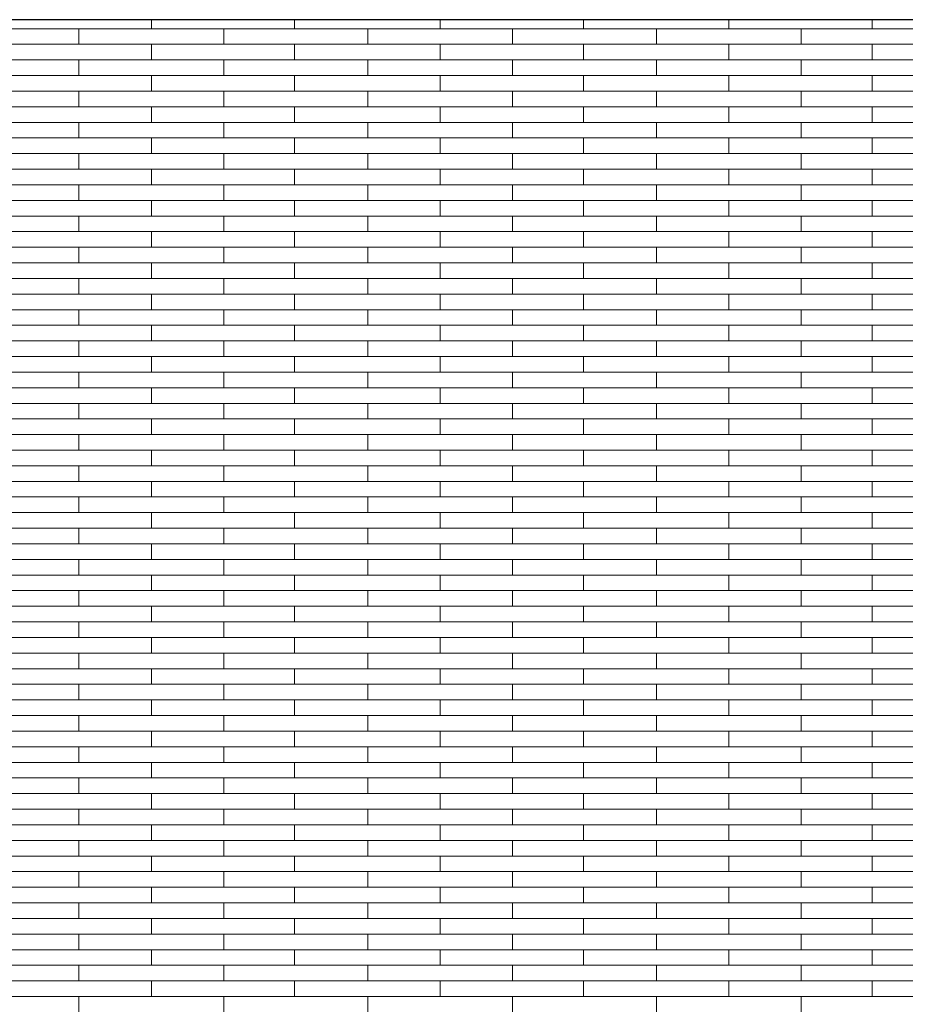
# Model space of a CAD drawing. Header units: millimetres. Extents: x -94445 to -15191, y 1000 to 18261.
# Tile 43 of 108: x -62324 to -60488, y 14720 to 16761. Entities that reach past the tile are written whole.
import ezdxf

# ---------------------------------------------------------------- set-up
doc = ezdxf.new("R2010")
doc.units = ezdxf.units.MM
doc.header["$LTSCALE"] = 0.5
doc.header["$MEASUREMENT"] = 0
doc.linetypes.add('PLINE', pattern=[0])
doc.layers.add('26-- Yttertak', color=7, linetype='Continuous')
doc.layers.add('262- Taktekking', color=7, linetype='Continuous', lineweight=0)

# ---------------------------------------------------------------- blocks, each defined once
blk = doc.blocks.new('*X19')
at = {"layer": '262- Taktekking', "linetype": 'PLINE'}
for p, q in [((-62050.7, 16741.9), (-62050.7, 16760.5)), ((-61753.7, 16741.9), (-61753.7, 16760.5)), ((-61452.2, 16741.9), (-61452.2, 16760.5)), ((-61155.2, 16741.9), (-61155.2, 16760.5)), ((-60853.7, 16741.9), (-60853.7, 16760.5)), ((-60556.7, 16741.9), (-60556.7, 16760.5)), ((-62499.2, 16741.9), (-62200.7, 16741.9)), ((-62200.7, 16741.9), (-61900.7, 16741.9)), ((-62200.7, 16709.5), (-62200.7, 16741.9)), ((-61900.7, 16709.5), (-61900.7, 16741.9)), ((-61900.7, 16741.9), (-61602.2, 16741.9)), ((-61602.2, 16741.9), (-61302.2, 16741.9)), ((-61602.2, 16709.5), (-61602.2, 16741.9)), ((-61302.2, 16709.5), (-61302.2, 16741.9)), ((-61302.2, 16741.9), (-61003.7, 16741.9)), ((-61003.7, 16741.9), (-60703.7, 16741.9)), ((-61003.7, 16709.5), (-61003.7, 16741.9)), ((-60703.7, 16709.5), (-60703.7, 16741.9)), ((-60703.7, 16741.9), (-60405.2, 16741.9)), ((-62499.2, 16709.5), (-62200.7, 16709.5)), ((-62200.7, 16709.5), (-61900.7, 16709.5)), ((-62200.7, 16709.5), (-62101.2, 16709.5)), ((-62101.2, 16709.5), (-61902.2, 16709.5)), ((-62050.7, 16677.2), (-62050.7, 16709.5)), ((-61900.7, 16709.5), (-61602.2, 16709.5)), ((-61753.7, 16677.2), (-61753.7, 16709.5)), ((-61602.2, 16709.5), (-61302.2, 16709.5)), ((-61602.2, 16709.5), (-61502.7, 16709.5)), ((-61502.7, 16709.5), (-61303.7, 16709.5)), ((-61452.2, 16677.2), (-61452.2, 16709.5)), ((-61302.2, 16709.5), (-61003.7, 16709.5)), ((-61155.2, 16677.2), (-61155.2, 16709.5)), ((-61003.7, 16709.5), (-60703.7, 16709.5)), ((-61003.7, 16709.5), (-60904.2, 16709.5)), ((-60904.2, 16709.5), (-60705.2, 16709.5)), ((-60853.7, 16677.2), (-60853.7, 16709.5)), ((-60703.7, 16709.5), (-60405.2, 16709.5)), ((-60556.7, 16677.2), (-60556.7, 16709.5)), ((-62499.2, 16677.2), (-62200.7, 16677.2)), ((-62200.7, 16677.2), (-61900.7, 16677.2)), ((-62200.7, 16644.8), (-62200.7, 16677.2)), ((-61900.7, 16644.8), (-61900.7, 16677.2)), ((-61900.7, 16677.2), (-61602.2, 16677.2)), ((-61602.2, 16677.2), (-61302.2, 16677.2)), ((-61602.2, 16644.8), (-61602.2, 16677.2)), ((-61302.2, 16644.8), (-61302.2, 16677.2)), ((-61302.2, 16677.2), (-61003.7, 16677.2)), ((-61003.7, 16677.2), (-60703.7, 16677.2)), ((-61003.7, 16644.8), (-61003.7, 16677.2)), ((-60703.7, 16644.8), (-60703.7, 16677.2)), ((-60703.7, 16677.2), (-60405.2, 16677.2)), ((-62499.2, 16644.8), (-62200.7, 16644.8)), ((-62200.7, 16644.8), (-61900.7, 16644.8)), ((-62200.7, 16644.8), (-62101.2, 16644.8)), ((-62101.2, 16644.8), (-61902.2, 16644.8)), ((-62050.7, 16612.5), (-62050.7, 16644.8)), ((-61900.7, 16644.8), (-61602.2, 16644.8)), ((-61753.7, 16612.5), (-61753.7, 16644.8)), ((-61602.2, 16644.8), (-61302.2, 16644.8)), ((-61602.2, 16644.8), (-61502.7, 16644.8)), ((-61502.7, 16644.8), (-61303.7, 16644.8)), ((-61452.2, 16612.5), (-61452.2, 16644.8)), ((-61302.2, 16644.8), (-61003.7, 16644.8)), ((-61155.2, 16612.5), (-61155.2, 16644.8)), ((-61003.7, 16644.8), (-60703.7, 16644.8)), ((-61003.7, 16644.8), (-60904.2, 16644.8)), ((-60904.2, 16644.8), (-60705.2, 16644.8)), ((-60853.7, 16612.5), (-60853.7, 16644.8)), ((-60703.7, 16644.8), (-60405.2, 16644.8)), ((-60556.7, 16612.5), (-60556.7, 16644.8)), ((-62499.2, 16612.5), (-62200.7, 16612.5)), ((-62200.7, 16612.5), (-61900.7, 16612.5)), ((-62200.7, 16580.1), (-62200.7, 16612.5)), ((-61900.7, 16580.1), (-61900.7, 16612.5)), ((-61900.7, 16612.5), (-61602.2, 16612.5)), ((-61602.2, 16612.5), (-61302.2, 16612.5)), ((-61602.2, 16580.1), (-61602.2, 16612.5)), ((-61302.2, 16580.1), (-61302.2, 16612.5)), ((-61302.2, 16612.5), (-61003.7, 16612.5)), ((-61003.7, 16612.5), (-60703.7, 16612.5)), ((-61003.7, 16580.1), (-61003.7, 16612.5)), ((-60703.7, 16580.1), (-60703.7, 16612.5)), ((-60703.7, 16612.5), (-60405.2, 16612.5)), ((-62499.2, 16580.1), (-62200.7, 16580.1)), ((-62200.7, 16580.1), (-61900.7, 16580.1)), ((-62200.7, 16580.1), (-62101.2, 16580.1)), ((-62101.2, 16580.1), (-61902.2, 16580.1)), ((-62050.7, 16547.8), (-62050.7, 16580.1)), ((-61900.7, 16580.1), (-61602.2, 16580.1)), ((-61753.7, 16547.8), (-61753.7, 16580.1)), ((-61602.2, 16580.1), (-61302.2, 16580.1)), ((-61602.2, 16580.1), (-61502.7, 16580.1)), ((-61502.7, 16580.1), (-61303.7, 16580.1)), ((-61452.2, 16547.8), (-61452.2, 16580.1)), ((-61302.2, 16580.1), (-61003.7, 16580.1)), ((-61155.2, 16547.8), (-61155.2, 16580.1)), ((-61003.7, 16580.1), (-60703.7, 16580.1)), ((-61003.7, 16580.1), (-60904.2, 16580.1)), ((-60904.2, 16580.1), (-60705.2, 16580.1)), ((-60853.7, 16547.8), (-60853.7, 16580.1)), ((-60703.7, 16580.1), (-60405.2, 16580.1)), ((-60556.7, 16547.8), (-60556.7, 16580.1)), ((-62499.2, 16547.8), (-62200.7, 16547.8)), ((-62200.7, 16547.8), (-61900.7, 16547.8)), ((-62200.7, 16515.4), (-62200.7, 16547.8)), ((-61900.7, 16515.4), (-61900.7, 16547.8)), ((-61900.7, 16547.8), (-61602.2, 16547.8)), ((-61602.2, 16547.8), (-61302.2, 16547.8)), ((-61602.2, 16515.4), (-61602.2, 16547.8)), ((-61302.2, 16515.4), (-61302.2, 16547.8)), ((-61302.2, 16547.8), (-61003.7, 16547.8)), ((-61003.7, 16547.8), (-60703.7, 16547.8)), ((-61003.7, 16515.4), (-61003.7, 16547.8)), ((-60703.7, 16515.4), (-60703.7, 16547.8)), ((-60703.7, 16547.8), (-60405.2, 16547.8)), ((-62499.2, 16515.4), (-62200.7, 16515.4)), ((-62200.7, 16515.4), (-61900.7, 16515.4)), ((-62200.7, 16515.4), (-62101.2, 16515.4)), ((-62101.2, 16515.4), (-61902.2, 16515.4)), ((-62050.7, 16483.1), (-62050.7, 16515.4)), ((-61900.7, 16515.4), (-61602.2, 16515.4)), ((-61753.7, 16483.1), (-61753.7, 16515.4)), ((-61602.2, 16515.4), (-61302.2, 16515.4)), ((-61602.2, 16515.4), (-61502.7, 16515.4)), ((-61502.7, 16515.4), (-61303.7, 16515.4)), ((-61452.2, 16483.1), (-61452.2, 16515.4)), ((-61302.2, 16515.4), (-61003.7, 16515.4)), ((-61155.2, 16483.1), (-61155.2, 16515.4)), ((-61003.7, 16515.4), (-60703.7, 16515.4)), ((-61003.7, 16515.4), (-60904.2, 16515.4)), ((-60904.2, 16515.4), (-60705.2, 16515.4)), ((-60853.7, 16483.1), (-60853.7, 16515.4)), ((-60703.7, 16515.4), (-60405.2, 16515.4)), ((-60556.7, 16483.1), (-60556.7, 16515.4)), ((-62499.2, 16483.1), (-62200.7, 16483.1)), ((-62200.7, 16483.1), (-61900.7, 16483.1)), ((-62200.7, 16450.7), (-62200.7, 16483.1)), ((-61900.7, 16450.7), (-61900.7, 16483.1)), ((-61900.7, 16483.1), (-61602.2, 16483.1)), ((-61602.2, 16483.1), (-61302.2, 16483.1)), ((-61602.2, 16450.7), (-61602.2, 16483.1)), ((-61302.2, 16450.7), (-61302.2, 16483.1)), ((-61302.2, 16483.1), (-61003.7, 16483.1)), ((-61003.7, 16483.1), (-60703.7, 16483.1)), ((-61003.7, 16450.7), (-61003.7, 16483.1)), ((-60703.7, 16450.7), (-60703.7, 16483.1)), ((-60703.7, 16483.1), (-60405.2, 16483.1)), ((-62499.2, 16450.7), (-62200.7, 16450.7)), ((-62200.7, 16450.7), (-61900.7, 16450.7)), ((-62200.7, 16450.7), (-62101.2, 16450.7)), ((-62101.2, 16450.7), (-61902.2, 16450.7)), ((-62050.7, 16418.4), (-62050.7, 16450.7)), ((-61900.7, 16450.7), (-61602.2, 16450.7)), ((-61753.7, 16418.4), (-61753.7, 16450.7)), ((-61602.2, 16450.7), (-61302.2, 16450.7)), ((-61602.2, 16450.7), (-61502.7, 16450.7)), ((-61502.7, 16450.7), (-61303.7, 16450.7)), ((-61452.2, 16418.4), (-61452.2, 16450.7)), ((-61302.2, 16450.7), (-61003.7, 16450.7)), ((-61155.2, 16418.4), (-61155.2, 16450.7)), ((-61003.7, 16450.7), (-60703.7, 16450.7)), ((-61003.7, 16450.7), (-60904.2, 16450.7)), ((-60904.2, 16450.7), (-60705.2, 16450.7)), ((-60853.7, 16418.4), (-60853.7, 16450.7)), ((-60703.7, 16450.7), (-60405.2, 16450.7)), ((-60556.7, 16418.4), (-60556.7, 16450.7)), ((-62499.2, 16418.4), (-62200.7, 16418.4)), ((-62200.7, 16418.4), (-61900.7, 16418.4)), ((-62200.7, 16386), (-62200.7, 16418.4)), ((-61900.7, 16386), (-61900.7, 16418.4)), ((-61900.7, 16418.4), (-61602.2, 16418.4)), ((-61602.2, 16418.4), (-61302.2, 16418.4)), ((-61602.2, 16386), (-61602.2, 16418.4)), ((-61302.2, 16386), (-61302.2, 16418.4)), ((-61302.2, 16418.4), (-61003.7, 16418.4)), ((-61003.7, 16418.4), (-60703.7, 16418.4)), ((-61003.7, 16386), (-61003.7, 16418.4)), ((-60703.7, 16386), (-60703.7, 16418.4)), ((-60703.7, 16418.4), (-60405.2, 16418.4)), ((-62499.2, 16386), (-62200.7, 16386)), ((-62200.7, 16386), (-61900.7, 16386)), ((-62200.7, 16386), (-62101.2, 16386)), ((-62101.2, 16386), (-61902.2, 16386)), ((-62050.7, 16353.6), (-62050.7, 16386)), ((-61900.7, 16386), (-61602.2, 16386)), ((-61753.7, 16353.6), (-61753.7, 16386)), ((-61602.2, 16386), (-61302.2, 16386)), ((-61602.2, 16386), (-61502.7, 16386)), ((-61502.7, 16386), (-61303.7, 16386)), ((-61452.2, 16353.6), (-61452.2, 16386)), ((-61302.2, 16386), (-61003.7, 16386)), ((-61155.2, 16353.6), (-61155.2, 16386)), ((-61003.7, 16386), (-60703.7, 16386)), ((-61003.7, 16386), (-60904.2, 16386)), ((-60904.2, 16386), (-60705.2, 16386)), ((-60853.7, 16353.6), (-60853.7, 16386)), ((-60703.7, 16386), (-60405.2, 16386)), ((-60556.7, 16353.6), (-60556.7, 16386)), ((-62499.2, 16353.6), (-62200.7, 16353.6)), ((-62200.7, 16353.6), (-61900.7, 16353.6)), ((-62200.7, 16321.3), (-62200.7, 16353.6)), ((-61900.7, 16321.3), (-61900.7, 16353.6)), ((-61900.7, 16353.6), (-61602.2, 16353.6)), ((-61602.2, 16353.6), (-61302.2, 16353.6)), ((-61602.2, 16321.3), (-61602.2, 16353.6)), ((-61302.2, 16321.3), (-61302.2, 16353.6)), ((-61302.2, 16353.6), (-61003.7, 16353.6)), ((-61003.7, 16353.6), (-60703.7, 16353.6)), ((-61003.7, 16321.3), (-61003.7, 16353.6)), ((-60703.7, 16321.3), (-60703.7, 16353.6)), ((-60703.7, 16353.6), (-60405.2, 16353.6)), ((-62499.2, 16321.3), (-62200.7, 16321.3)), ((-62200.7, 16321.3), (-61900.7, 16321.3)), ((-62200.7, 16321.3), (-62101.2, 16321.3)), ((-62101.2, 16321.3), (-61902.2, 16321.3)), ((-62050.7, 16288.9), (-62050.7, 16321.3)), ((-61900.7, 16321.3), (-61602.2, 16321.3)), ((-61753.7, 16288.9), (-61753.7, 16321.3)), ((-61602.2, 16321.3), (-61302.2, 16321.3)), ((-61602.2, 16321.3), (-61502.7, 16321.3)), ((-61502.7, 16321.3), (-61303.7, 16321.3)), ((-61452.2, 16288.9), (-61452.2, 16321.3)), ((-61302.2, 16321.3), (-61003.7, 16321.3)), ((-61155.2, 16288.9), (-61155.2, 16321.3)), ((-61003.7, 16321.3), (-60703.7, 16321.3)), ((-61003.7, 16321.3), (-60904.2, 16321.3)), ((-60904.2, 16321.3), (-60705.2, 16321.3)), ((-60853.7, 16288.9), (-60853.7, 16321.3)), ((-60703.7, 16321.3), (-60405.2, 16321.3)), ((-60556.7, 16288.9), (-60556.7, 16321.3)), ((-62499.2, 16288.9), (-62200.7, 16288.9)), ((-62200.7, 16288.9), (-61900.7, 16288.9)), ((-62200.7, 16256.6), (-62200.7, 16288.9)), ((-61900.7, 16256.6), (-61900.7, 16288.9)), ((-61900.7, 16288.9), (-61602.2, 16288.9)), ((-61602.2, 16288.9), (-61302.2, 16288.9)), ((-61602.2, 16256.6), (-61602.2, 16288.9)), ((-61302.2, 16256.6), (-61302.2, 16288.9)), ((-61302.2, 16288.9), (-61003.7, 16288.9)), ((-61003.7, 16288.9), (-60703.7, 16288.9)), ((-61003.7, 16256.6), (-61003.7, 16288.9)), ((-60703.7, 16256.6), (-60703.7, 16288.9)), ((-60703.7, 16288.9), (-60405.2, 16288.9)), ((-62499.2, 16256.6), (-62200.7, 16256.6)), ((-62200.7, 16256.6), (-61900.7, 16256.6)), ((-62200.7, 16256.6), (-62101.2, 16256.6)), ((-62101.2, 16256.6), (-61902.2, 16256.6)), ((-62050.7, 16224.2), (-62050.7, 16256.6)), ((-61900.7, 16256.6), (-61602.2, 16256.6)), ((-61753.7, 16224.2), (-61753.7, 16256.6)), ((-61602.2, 16256.6), (-61302.2, 16256.6)), ((-61602.2, 16256.6), (-61502.7, 16256.6)), ((-61502.7, 16256.6), (-61303.7, 16256.6)), ((-61452.2, 16224.2), (-61452.2, 16256.6)), ((-61302.2, 16256.6), (-61003.7, 16256.6)), ((-61155.2, 16224.2), (-61155.2, 16256.6)), ((-61003.7, 16256.6), (-60703.7, 16256.6)), ((-61003.7, 16256.6), (-60904.2, 16256.6)), ((-60904.2, 16256.6), (-60705.2, 16256.6)), ((-60853.7, 16224.2), (-60853.7, 16256.6)), ((-60703.7, 16256.6), (-60405.2, 16256.6)), ((-60556.7, 16224.2), (-60556.7, 16256.6)), ((-62499.2, 16224.2), (-62200.7, 16224.2)), ((-62200.7, 16224.2), (-61900.7, 16224.2)), ((-62200.7, 16191.9), (-62200.7, 16224.2)), ((-61900.7, 16191.9), (-61900.7, 16224.2)), ((-61900.7, 16224.2), (-61602.2, 16224.2)), ((-61602.2, 16224.2), (-61302.2, 16224.2)), ((-61602.2, 16191.9), (-61602.2, 16224.2)), ((-61302.2, 16191.9), (-61302.2, 16224.2)), ((-61302.2, 16224.2), (-61003.7, 16224.2)), ((-61003.7, 16224.2), (-60703.7, 16224.2)), ((-61003.7, 16191.9), (-61003.7, 16224.2)), ((-60703.7, 16191.9), (-60703.7, 16224.2)), ((-60703.7, 16224.2), (-60405.2, 16224.2)), ((-62499.2, 16191.9), (-62200.7, 16191.9)), ((-62200.7, 16191.9), (-61900.7, 16191.9)), ((-62200.7, 16191.9), (-62101.2, 16191.9)), ((-62101.2, 16191.9), (-61902.2, 16191.9)), ((-62050.7, 16159.5), (-62050.7, 16191.9)), ((-61900.7, 16191.9), (-61602.2, 16191.9)), ((-61753.7, 16159.5), (-61753.7, 16191.9)), ((-61602.2, 16191.9), (-61302.2, 16191.9)), ((-61602.2, 16191.9), (-61502.7, 16191.9)), ((-61502.7, 16191.9), (-61303.7, 16191.9)), ((-61452.2, 16159.5), (-61452.2, 16191.9)), ((-61302.2, 16191.9), (-61003.7, 16191.9)), ((-61155.2, 16159.5), (-61155.2, 16191.9)), ((-61003.7, 16191.9), (-60703.7, 16191.9)), ((-61003.7, 16191.9), (-60904.2, 16191.9)), ((-60904.2, 16191.9), (-60705.2, 16191.9)), ((-60853.7, 16159.5), (-60853.7, 16191.9)), ((-60703.7, 16191.9), (-60405.2, 16191.9)), ((-60556.7, 16159.5), (-60556.7, 16191.9)), ((-62499.2, 16159.5), (-62200.7, 16159.5)), ((-62200.7, 16159.5), (-61900.7, 16159.5)), ((-62200.7, 16127.2), (-62200.7, 16159.5)), ((-61900.7, 16127.2), (-61900.7, 16159.5)), ((-61900.7, 16159.5), (-61602.2, 16159.5)), ((-61602.2, 16159.5), (-61302.2, 16159.5)), ((-61602.2, 16127.2), (-61602.2, 16159.5)), ((-61302.2, 16127.2), (-61302.2, 16159.5)), ((-61302.2, 16159.5), (-61003.7, 16159.5)), ((-61003.7, 16159.5), (-60703.7, 16159.5)), ((-61003.7, 16127.2), (-61003.7, 16159.5)), ((-60703.7, 16127.2), (-60703.7, 16159.5)), ((-60703.7, 16159.5), (-60405.2, 16159.5)), ((-62499.2, 16127.2), (-62200.7, 16127.2)), ((-62200.7, 16127.2), (-61900.7, 16127.2)), ((-62200.7, 16127.2), (-62101.2, 16127.2)), ((-62101.2, 16127.2), (-61902.2, 16127.2)), ((-62050.7, 16094.8), (-62050.7, 16127.2)), ((-61900.7, 16127.2), (-61602.2, 16127.2)), ((-61753.7, 16094.8), (-61753.7, 16127.2)), ((-61602.2, 16127.2), (-61302.2, 16127.2)), ((-61602.2, 16127.2), (-61502.7, 16127.2)), ((-61502.7, 16127.2), (-61303.7, 16127.2)), ((-61452.2, 16094.8), (-61452.2, 16127.2)), ((-61302.2, 16127.2), (-61003.7, 16127.2)), ((-61155.2, 16094.8), (-61155.2, 16127.2)), ((-61003.7, 16127.2), (-60703.7, 16127.2)), ((-61003.7, 16127.2), (-60904.2, 16127.2)), ((-60904.2, 16127.2), (-60705.2, 16127.2)), ((-60853.7, 16094.8), (-60853.7, 16127.2)), ((-60703.7, 16127.2), (-60405.2, 16127.2)), ((-60556.7, 16094.8), (-60556.7, 16127.2)), ((-62499.2, 16094.8), (-62200.7, 16094.8)), ((-62200.7, 16094.8), (-61900.7, 16094.8)), ((-62200.7, 16062.5), (-62200.7, 16094.8)), ((-61900.7, 16062.5), (-61900.7, 16094.8)), ((-61900.7, 16094.8), (-61602.2, 16094.8)), ((-61602.2, 16094.8), (-61302.2, 16094.8)), ((-61602.2, 16062.5), (-61602.2, 16094.8)), ((-61302.2, 16062.5), (-61302.2, 16094.8)), ((-61302.2, 16094.8), (-61003.7, 16094.8)), ((-61003.7, 16094.8), (-60703.7, 16094.8)), ((-61003.7, 16062.5), (-61003.7, 16094.8)), ((-60703.7, 16062.5), (-60703.7, 16094.8)), ((-60703.7, 16094.8), (-60405.2, 16094.8)), ((-62499.2, 16062.5), (-62200.7, 16062.5)), ((-62200.7, 16062.5), (-61900.7, 16062.5)), ((-62200.7, 16062.5), (-62101.2, 16062.5)), ((-62101.2, 16062.5), (-61902.2, 16062.5)), ((-62050.7, 16030.1), (-62050.7, 16062.5)), ((-61900.7, 16062.5), (-61602.2, 16062.5)), ((-61753.7, 16030.1), (-61753.7, 16062.5)), ((-61602.2, 16062.5), (-61302.2, 16062.5)), ((-61602.2, 16062.5), (-61502.7, 16062.5)), ((-61502.7, 16062.5), (-61303.7, 16062.5)), ((-61452.2, 16030.1), (-61452.2, 16062.5)), ((-61302.2, 16062.5), (-61003.7, 16062.5)), ((-61155.2, 16030.1), (-61155.2, 16062.5)), ((-61003.7, 16062.5), (-60703.7, 16062.5)), ((-61003.7, 16062.5), (-60904.2, 16062.5)), ((-60904.2, 16062.5), (-60705.2, 16062.5)), ((-60853.7, 16030.1), (-60853.7, 16062.5)), ((-60703.7, 16062.5), (-60405.2, 16062.5)), ((-60556.7, 16030.1), (-60556.7, 16062.5)), ((-62499.2, 16030.1), (-62200.7, 16030.1)), ((-62200.7, 16030.1), (-61900.7, 16030.1)), ((-62200.7, 15997.8), (-62200.7, 16030.1)), ((-61900.7, 15997.8), (-61900.7, 16030.1)), ((-61900.7, 16030.1), (-61602.2, 16030.1)), ((-61602.2, 16030.1), (-61302.2, 16030.1)), ((-61602.2, 15997.8), (-61602.2, 16030.1)), ((-61302.2, 15997.8), (-61302.2, 16030.1)), ((-61302.2, 16030.1), (-61003.7, 16030.1)), ((-61003.7, 16030.1), (-60703.7, 16030.1)), ((-61003.7, 15997.8), (-61003.7, 16030.1)), ((-60703.7, 15997.8), (-60703.7, 16030.1)), ((-60703.7, 16030.1), (-60405.2, 16030.1)), ((-62499.2, 15997.8), (-62200.7, 15997.8)), ((-62200.7, 15997.8), (-61900.7, 15997.8)), ((-62200.7, 15997.8), (-62101.2, 15997.8)), ((-62101.2, 15997.8), (-61902.2, 15997.8)), ((-62050.7, 15965.4), (-62050.7, 15997.8)), ((-61900.7, 15997.8), (-61602.2, 15997.8)), ((-61753.7, 15965.4), (-61753.7, 15997.8)), ((-61602.2, 15997.8), (-61302.2, 15997.8)), ((-61602.2, 15997.8), (-61502.7, 15997.8)), ((-61502.7, 15997.8), (-61303.7, 15997.8)), ((-61452.2, 15965.4), (-61452.2, 15997.8)), ((-61302.2, 15997.8), (-61003.7, 15997.8)), ((-61155.2, 15965.4), (-61155.2, 15997.8)), ((-61003.7, 15997.8), (-60703.7, 15997.8)), ((-61003.7, 15997.8), (-60904.2, 15997.8)), ((-60904.2, 15997.8), (-60705.2, 15997.8)), ((-60853.7, 15965.4), (-60853.7, 15997.8)), ((-60703.7, 15997.8), (-60405.2, 15997.8)), ((-60556.7, 15965.4), (-60556.7, 15997.8)), ((-62499.2, 15965.4), (-62200.7, 15965.4)), ((-62200.7, 15965.4), (-61900.7, 15965.4)), ((-62200.7, 15933.1), (-62200.7, 15965.4)), ((-61900.7, 15933.1), (-61900.7, 15965.4)), ((-61900.7, 15965.4), (-61602.2, 15965.4)), ((-61602.2, 15965.4), (-61302.2, 15965.4)), ((-61602.2, 15933.1), (-61602.2, 15965.4)), ((-61302.2, 15933.1), (-61302.2, 15965.4)), ((-61302.2, 15965.4), (-61003.7, 15965.4)), ((-61003.7, 15965.4), (-60703.7, 15965.4)), ((-61003.7, 15933.1), (-61003.7, 15965.4)), ((-60703.7, 15933.1), (-60703.7, 15965.4)), ((-60703.7, 15965.4), (-60405.2, 15965.4)), ((-62499.2, 15933.1), (-62200.7, 15933.1)), ((-62200.7, 15933.1), (-61900.7, 15933.1)), ((-62200.7, 15933.1), (-62101.2, 15933.1)), ((-62101.2, 15933.1), (-61902.2, 15933.1)), ((-62050.7, 15900.7), (-62050.7, 15933.1)), ((-61900.7, 15933.1), (-61602.2, 15933.1)), ((-61753.7, 15900.7), (-61753.7, 15933.1)), ((-61602.2, 15933.1), (-61302.2, 15933.1)), ((-61602.2, 15933.1), (-61502.7, 15933.1)), ((-61502.7, 15933.1), (-61303.7, 15933.1)), ((-61452.2, 15900.7), (-61452.2, 15933.1)), ((-61302.2, 15933.1), (-61003.7, 15933.1)), ((-61155.2, 15900.7), (-61155.2, 15933.1)), ((-61003.7, 15933.1), (-60703.7, 15933.1)), ((-61003.7, 15933.1), (-60904.2, 15933.1)), ((-60904.2, 15933.1), (-60705.2, 15933.1)), ((-60853.7, 15900.7), (-60853.7, 15933.1)), ((-60703.7, 15933.1), (-60405.2, 15933.1)), ((-60556.7, 15900.7), (-60556.7, 15933.1)), ((-62499.2, 15900.7), (-62200.7, 15900.7)), ((-62200.7, 15900.7), (-61900.7, 15900.7)), ((-62200.7, 15868.4), (-62200.7, 15900.7)), ((-61900.7, 15868.4), (-61900.7, 15900.7)), ((-61900.7, 15900.7), (-61602.2, 15900.7)), ((-61602.2, 15900.7), (-61302.2, 15900.7)), ((-61602.2, 15868.4), (-61602.2, 15900.7)), ((-61302.2, 15868.4), (-61302.2, 15900.7)), ((-61302.2, 15900.7), (-61003.7, 15900.7)), ((-61003.7, 15900.7), (-60703.7, 15900.7)), ((-61003.7, 15868.4), (-61003.7, 15900.7)), ((-60703.7, 15868.4), (-60703.7, 15900.7)), ((-60703.7, 15900.7), (-60405.2, 15900.7)), ((-62499.2, 15868.4), (-62200.7, 15868.4)), ((-62200.7, 15868.4), (-61900.7, 15868.4)), ((-62200.7, 15868.4), (-62101.2, 15868.4)), ((-62101.2, 15868.4), (-61902.2, 15868.4)), ((-62050.7, 15836), (-62050.7, 15868.4)), ((-61900.7, 15868.4), (-61602.2, 15868.4)), ((-61753.7, 15836), (-61753.7, 15868.4)), ((-61602.2, 15868.4), (-61302.2, 15868.4)), ((-61602.2, 15868.4), (-61502.7, 15868.4)), ((-61502.7, 15868.4), (-61303.7, 15868.4)), ((-61452.2, 15836), (-61452.2, 15868.4)), ((-61302.2, 15868.4), (-61003.7, 15868.4)), ((-61155.2, 15836), (-61155.2, 15868.4)), ((-61003.7, 15868.4), (-60703.7, 15868.4)), ((-61003.7, 15868.4), (-60904.2, 15868.4)), ((-60904.2, 15868.4), (-60705.2, 15868.4)), ((-60853.7, 15836), (-60853.7, 15868.4)), ((-60703.7, 15868.4), (-60405.2, 15868.4)), ((-60556.7, 15836), (-60556.7, 15868.4)), ((-62499.2, 15836), (-62200.7, 15836)), ((-62200.7, 15836), (-61900.7, 15836)), ((-62200.7, 15803.7), (-62200.7, 15836)), ((-61900.7, 15803.7), (-61900.7, 15836)), ((-61900.7, 15836), (-61602.2, 15836)), ((-61602.2, 15836), (-61302.2, 15836)), ((-61602.2, 15803.7), (-61602.2, 15836)), ((-61302.2, 15803.7), (-61302.2, 15836)), ((-61302.2, 15836), (-61003.7, 15836)), ((-61003.7, 15836), (-60703.7, 15836)), ((-61003.7, 15803.7), (-61003.7, 15836)), ((-60703.7, 15803.7), (-60703.7, 15836)), ((-60703.7, 15836), (-60405.2, 15836)), ((-62499.2, 15803.7), (-62200.7, 15803.7)), ((-62200.7, 15803.7), (-61900.7, 15803.7)), ((-62200.7, 15803.7), (-62101.2, 15803.7)), ((-62101.2, 15803.7), (-61902.2, 15803.7)), ((-62050.7, 15771.3), (-62050.7, 15803.7)), ((-61900.7, 15803.7), (-61602.2, 15803.7)), ((-61753.7, 15771.3), (-61753.7, 15803.7)), ((-61602.2, 15803.7), (-61302.2, 15803.7)), ((-61602.2, 15803.7), (-61502.7, 15803.7)), ((-61502.7, 15803.7), (-61303.7, 15803.7)), ((-61452.2, 15771.3), (-61452.2, 15803.7)), ((-61302.2, 15803.7), (-61003.7, 15803.7)), ((-61155.2, 15771.3), (-61155.2, 15803.7)), ((-61003.7, 15803.7), (-60703.7, 15803.7)), ((-61003.7, 15803.7), (-60904.2, 15803.7)), ((-60904.2, 15803.7), (-60705.2, 15803.7)), ((-60853.7, 15771.3), (-60853.7, 15803.7)), ((-60703.7, 15803.7), (-60405.2, 15803.7)), ((-60556.7, 15771.3), (-60556.7, 15803.7)), ((-62499.2, 15771.3), (-62200.7, 15771.3)), ((-62200.7, 15771.3), (-61900.7, 15771.3)), ((-62200.7, 15739), (-62200.7, 15771.3)), ((-61900.7, 15739), (-61900.7, 15771.3)), ((-61900.7, 15771.3), (-61602.2, 15771.3)), ((-61602.2, 15771.3), (-61302.2, 15771.3)), ((-61602.2, 15739), (-61602.2, 15771.3)), ((-61302.2, 15739), (-61302.2, 15771.3)), ((-61302.2, 15771.3), (-61003.7, 15771.3)), ((-61003.7, 15771.3), (-60703.7, 15771.3)), ((-61003.7, 15739), (-61003.7, 15771.3)), ((-60703.7, 15739), (-60703.7, 15771.3)), ((-60703.7, 15771.3), (-60405.2, 15771.3)), ((-62499.2, 15739), (-62200.7, 15739)), ((-62200.7, 15739), (-61900.7, 15739)), ((-62200.7, 15739), (-62101.2, 15739)), ((-62101.2, 15739), (-61902.2, 15739)), ((-62050.7, 15706.6), (-62050.7, 15739)), ((-61900.7, 15739), (-61602.2, 15739)), ((-61753.7, 15706.6), (-61753.7, 15739)), ((-61602.2, 15739), (-61302.2, 15739)), ((-61602.2, 15739), (-61502.7, 15739)), ((-61502.7, 15739), (-61303.7, 15739)), ((-61452.2, 15706.6), (-61452.2, 15739)), ((-61302.2, 15739), (-61003.7, 15739)), ((-61155.2, 15706.6), (-61155.2, 15739)), ((-61003.7, 15739), (-60703.7, 15739)), ((-61003.7, 15739), (-60904.2, 15739)), ((-60904.2, 15739), (-60705.2, 15739)), ((-60853.7, 15706.6), (-60853.7, 15739)), ((-60703.7, 15739), (-60405.2, 15739)), ((-60556.7, 15706.6), (-60556.7, 15739)), ((-62499.2, 15706.6), (-62200.7, 15706.6)), ((-62200.7, 15706.6), (-61900.7, 15706.6)), ((-62200.7, 15674.2), (-62200.7, 15706.6)), ((-61900.7, 15674.2), (-61900.7, 15706.6)), ((-61900.7, 15706.6), (-61602.2, 15706.6)), ((-61602.2, 15706.6), (-61302.2, 15706.6)), ((-61602.2, 15674.2), (-61602.2, 15706.6)), ((-61302.2, 15674.2), (-61302.2, 15706.6)), ((-61302.2, 15706.6), (-61003.7, 15706.6)), ((-61003.7, 15706.6), (-60703.7, 15706.6)), ((-61003.7, 15674.2), (-61003.7, 15706.6)), ((-60703.7, 15674.2), (-60703.7, 15706.6)), ((-60703.7, 15706.6), (-60405.2, 15706.6)), ((-62499.2, 15674.2), (-62200.7, 15674.2)), ((-62200.7, 15674.2), (-61900.7, 15674.2)), ((-62200.7, 15674.2), (-62101.2, 15674.2)), ((-62101.2, 15674.2), (-61902.2, 15674.2)), ((-62050.7, 15641.9), (-62050.7, 15674.2)), ((-61900.7, 15674.2), (-61602.2, 15674.2)), ((-61753.7, 15641.9), (-61753.7, 15674.2)), ((-61602.2, 15674.2), (-61302.2, 15674.2)), ((-61602.2, 15674.2), (-61502.7, 15674.2)), ((-61502.7, 15674.2), (-61303.7, 15674.2)), ((-61452.2, 15641.9), (-61452.2, 15674.2)), ((-61302.2, 15674.2), (-61003.7, 15674.2)), ((-61155.2, 15641.9), (-61155.2, 15674.2)), ((-61003.7, 15674.2), (-60703.7, 15674.2)), ((-61003.7, 15674.2), (-60904.2, 15674.2)), ((-60904.2, 15674.2), (-60705.2, 15674.2)), ((-60853.7, 15641.9), (-60853.7, 15674.2)), ((-60703.7, 15674.2), (-60405.2, 15674.2)), ((-60556.7, 15641.9), (-60556.7, 15674.2)), ((-62499.2, 15641.9), (-62200.7, 15641.9)), ((-62200.7, 15641.9), (-61900.7, 15641.9)), ((-62200.7, 15609.5), (-62200.7, 15641.9)), ((-61900.7, 15609.5), (-61900.7, 15641.9)), ((-61900.7, 15641.9), (-61602.2, 15641.9)), ((-61602.2, 15641.9), (-61302.2, 15641.9)), ((-61602.2, 15609.5), (-61602.2, 15641.9)), ((-61302.2, 15609.5), (-61302.2, 15641.9)), ((-61302.2, 15641.9), (-61003.7, 15641.9)), ((-61003.7, 15641.9), (-60703.7, 15641.9)), ((-61003.7, 15609.5), (-61003.7, 15641.9)), ((-60703.7, 15609.5), (-60703.7, 15641.9)), ((-60703.7, 15641.9), (-60405.2, 15641.9)), ((-62499.2, 15609.5), (-62200.7, 15609.5)), ((-62200.7, 15609.5), (-61900.7, 15609.5)), ((-62200.7, 15609.5), (-62101.2, 15609.5)), ((-62101.2, 15609.5), (-61902.2, 15609.5)), ((-62050.7, 15577.2), (-62050.7, 15609.5)), ((-61900.7, 15609.5), (-61602.2, 15609.5)), ((-61753.7, 15577.2), (-61753.7, 15609.5)), ((-61602.2, 15609.5), (-61302.2, 15609.5)), ((-61602.2, 15609.5), (-61502.7, 15609.5)), ((-61502.7, 15609.5), (-61303.7, 15609.5)), ((-61452.2, 15577.2), (-61452.2, 15609.5)), ((-61302.2, 15609.5), (-61003.7, 15609.5)), ((-61155.2, 15577.2), (-61155.2, 15609.5)), ((-61003.7, 15609.5), (-60703.7, 15609.5)), ((-61003.7, 15609.5), (-60904.2, 15609.5)), ((-60904.2, 15609.5), (-60705.2, 15609.5)), ((-60853.7, 15577.2), (-60853.7, 15609.5)), ((-60703.7, 15609.5), (-60405.2, 15609.5)), ((-60556.7, 15577.2), (-60556.7, 15609.5)), ((-62499.2, 15577.2), (-62200.7, 15577.2)), ((-62200.7, 15577.2), (-61900.7, 15577.2)), ((-62200.7, 15544.8), (-62200.7, 15577.2)), ((-61900.7, 15544.8), (-61900.7, 15577.2)), ((-61900.7, 15577.2), (-61602.2, 15577.2)), ((-61602.2, 15577.2), (-61302.2, 15577.2)), ((-61602.2, 15544.8), (-61602.2, 15577.2)), ((-61302.2, 15544.8), (-61302.2, 15577.2)), ((-61302.2, 15577.2), (-61003.7, 15577.2)), ((-61003.7, 15577.2), (-60703.7, 15577.2)), ((-61003.7, 15544.8), (-61003.7, 15577.2)), ((-60703.7, 15544.8), (-60703.7, 15577.2)), ((-60703.7, 15577.2), (-60405.2, 15577.2)), ((-62499.2, 15544.8), (-62200.7, 15544.8)), ((-62200.7, 15544.8), (-61900.7, 15544.8)), ((-62200.7, 15544.8), (-62101.2, 15544.8)), ((-62101.2, 15544.8), (-61902.2, 15544.8)), ((-62050.7, 15512.5), (-62050.7, 15544.8)), ((-61900.7, 15544.8), (-61602.2, 15544.8)), ((-61753.7, 15512.5), (-61753.7, 15544.8)), ((-61602.2, 15544.8), (-61302.2, 15544.8)), ((-61602.2, 15544.8), (-61502.7, 15544.8)), ((-61502.7, 15544.8), (-61303.7, 15544.8)), ((-61452.2, 15512.5), (-61452.2, 15544.8)), ((-61302.2, 15544.8), (-61003.7, 15544.8)), ((-61155.2, 15512.5), (-61155.2, 15544.8)), ((-61003.7, 15544.8), (-60703.7, 15544.8)), ((-61003.7, 15544.8), (-60904.2, 15544.8)), ((-60904.2, 15544.8), (-60705.2, 15544.8)), ((-60853.7, 15512.5), (-60853.7, 15544.8)), ((-60703.7, 15544.8), (-60405.2, 15544.8)), ((-60556.7, 15512.5), (-60556.7, 15544.8)), ((-62499.2, 15512.5), (-62200.7, 15512.5)), ((-62200.7, 15512.5), (-61900.7, 15512.5)), ((-62200.7, 15480.1), (-62200.7, 15512.5)), ((-61900.7, 15480.1), (-61900.7, 15512.5)), ((-61900.7, 15512.5), (-61602.2, 15512.5)), ((-61602.2, 15512.5), (-61302.2, 15512.5)), ((-61602.2, 15480.1), (-61602.2, 15512.5)), ((-61302.2, 15480.1), (-61302.2, 15512.5)), ((-61302.2, 15512.5), (-61003.7, 15512.5)), ((-61003.7, 15512.5), (-60703.7, 15512.5)), ((-61003.7, 15480.1), (-61003.7, 15512.5)), ((-60703.7, 15480.1), (-60703.7, 15512.5)), ((-60703.7, 15512.5), (-60405.2, 15512.5)), ((-62499.2, 15480.1), (-62200.7, 15480.1)), ((-62200.7, 15480.1), (-61900.7, 15480.1)), ((-62200.7, 15480.1), (-62101.2, 15480.1)), ((-62101.2, 15480.1), (-61902.2, 15480.1)), ((-62050.7, 15447.8), (-62050.7, 15480.1)), ((-61900.7, 15480.1), (-61602.2, 15480.1)), ((-61753.7, 15447.8), (-61753.7, 15480.1)), ((-61602.2, 15480.1), (-61302.2, 15480.1)), ((-61602.2, 15480.1), (-61502.7, 15480.1)), ((-61502.7, 15480.1), (-61303.7, 15480.1)), ((-61452.2, 15447.8), (-61452.2, 15480.1)), ((-61302.2, 15480.1), (-61003.7, 15480.1)), ((-61155.2, 15447.8), (-61155.2, 15480.1)), ((-61003.7, 15480.1), (-60703.7, 15480.1)), ((-61003.7, 15480.1), (-60904.2, 15480.1)), ((-60904.2, 15480.1), (-60705.2, 15480.1)), ((-60853.7, 15447.8), (-60853.7, 15480.1)), ((-60703.7, 15480.1), (-60405.2, 15480.1)), ((-60556.7, 15447.8), (-60556.7, 15480.1)), ((-62499.2, 15447.8), (-62200.7, 15447.8)), ((-62200.7, 15447.8), (-61900.7, 15447.8)), ((-62200.7, 15415.4), (-62200.7, 15447.8)), ((-61900.7, 15415.4), (-61900.7, 15447.8)), ((-61900.7, 15447.8), (-61602.2, 15447.8)), ((-61602.2, 15447.8), (-61302.2, 15447.8)), ((-61602.2, 15415.4), (-61602.2, 15447.8)), ((-61302.2, 15415.4), (-61302.2, 15447.8)), ((-61302.2, 15447.8), (-61003.7, 15447.8)), ((-61003.7, 15447.8), (-60703.7, 15447.8)), ((-61003.7, 15415.4), (-61003.7, 15447.8)), ((-60703.7, 15415.4), (-60703.7, 15447.8)), ((-60703.7, 15447.8), (-60405.2, 15447.8)), ((-62499.2, 15415.4), (-62200.7, 15415.4)), ((-62200.7, 15415.4), (-61900.7, 15415.4)), ((-62200.7, 15415.4), (-62101.2, 15415.4)), ((-62101.2, 15415.4), (-61902.2, 15415.4)), ((-62050.7, 15383.1), (-62050.7, 15415.4)), ((-61900.7, 15415.4), (-61602.2, 15415.4)), ((-61753.7, 15383.1), (-61753.7, 15415.4)), ((-61602.2, 15415.4), (-61302.2, 15415.4)), ((-61602.2, 15415.4), (-61502.7, 15415.4)), ((-61502.7, 15415.4), (-61303.7, 15415.4)), ((-61452.2, 15383.1), (-61452.2, 15415.4)), ((-61302.2, 15415.4), (-61003.7, 15415.4)), ((-61155.2, 15383.1), (-61155.2, 15415.4)), ((-61003.7, 15415.4), (-60703.7, 15415.4)), ((-61003.7, 15415.4), (-60904.2, 15415.4)), ((-60904.2, 15415.4), (-60705.2, 15415.4)), ((-60853.7, 15383.1), (-60853.7, 15415.4)), ((-60703.7, 15415.4), (-60405.2, 15415.4)), ((-60556.7, 15383.1), (-60556.7, 15415.4)), ((-62499.2, 15383.1), (-62200.7, 15383.1)), ((-62200.7, 15383.1), (-61900.7, 15383.1)), ((-62200.7, 15350.7), (-62200.7, 15383.1)), ((-61900.7, 15350.7), (-61900.7, 15383.1)), ((-61900.7, 15383.1), (-61602.2, 15383.1)), ((-61602.2, 15383.1), (-61302.2, 15383.1)), ((-61602.2, 15350.7), (-61602.2, 15383.1)), ((-61302.2, 15350.7), (-61302.2, 15383.1)), ((-61302.2, 15383.1), (-61003.7, 15383.1)), ((-61003.7, 15383.1), (-60703.7, 15383.1)), ((-61003.7, 15350.7), (-61003.7, 15383.1)), ((-60703.7, 15350.7), (-60703.7, 15383.1)), ((-60703.7, 15383.1), (-60405.2, 15383.1)), ((-62499.2, 15350.7), (-62200.7, 15350.7)), ((-62200.7, 15350.7), (-61900.7, 15350.7)), ((-62200.7, 15350.7), (-62101.2, 15350.7)), ((-62101.2, 15350.7), (-61902.2, 15350.7)), ((-62050.7, 15318.4), (-62050.7, 15350.7)), ((-61900.7, 15350.7), (-61602.2, 15350.7)), ((-61753.7, 15318.4), (-61753.7, 15350.7)), ((-61602.2, 15350.7), (-61302.2, 15350.7)), ((-61602.2, 15350.7), (-61502.7, 15350.7)), ((-61502.7, 15350.7), (-61303.7, 15350.7)), ((-61452.2, 15318.4), (-61452.2, 15350.7)), ((-61302.2, 15350.7), (-61003.7, 15350.7)), ((-61155.2, 15318.4), (-61155.2, 15350.7)), ((-61003.7, 15350.7), (-60703.7, 15350.7)), ((-61003.7, 15350.7), (-60904.2, 15350.7)), ((-60904.2, 15350.7), (-60705.2, 15350.7)), ((-60853.7, 15318.4), (-60853.7, 15350.7)), ((-60703.7, 15350.7), (-60405.2, 15350.7)), ((-60556.7, 15318.4), (-60556.7, 15350.7)), ((-62499.2, 15318.4), (-62200.7, 15318.4)), ((-62200.7, 15318.4), (-61900.7, 15318.4)), ((-62200.7, 15286), (-62200.7, 15318.4)), ((-61900.7, 15286), (-61900.7, 15318.4)), ((-61900.7, 15318.4), (-61602.2, 15318.4)), ((-61602.2, 15318.4), (-61302.2, 15318.4)), ((-61602.2, 15286), (-61602.2, 15318.4)), ((-61302.2, 15286), (-61302.2, 15318.4)), ((-61302.2, 15318.4), (-61003.7, 15318.4)), ((-61003.7, 15318.4), (-60703.7, 15318.4)), ((-61003.7, 15286), (-61003.7, 15318.4)), ((-60703.7, 15286), (-60703.7, 15318.4)), ((-60703.7, 15318.4), (-60405.2, 15318.4)), ((-62499.2, 15286), (-62200.7, 15286)), ((-62200.7, 15286), (-61900.7, 15286)), ((-62200.7, 15286), (-62101.2, 15286)), ((-62101.2, 15286), (-61902.2, 15286)), ((-62050.7, 15253.7), (-62050.7, 15286)), ((-61900.7, 15286), (-61602.2, 15286)), ((-61753.7, 15253.7), (-61753.7, 15286)), ((-61602.2, 15286), (-61302.2, 15286)), ((-61602.2, 15286), (-61502.7, 15286)), ((-61502.7, 15286), (-61303.7, 15286)), ((-61452.2, 15253.7), (-61452.2, 15286)), ((-61302.2, 15286), (-61003.7, 15286)), ((-61155.2, 15253.7), (-61155.2, 15286)), ((-61003.7, 15286), (-60703.7, 15286)), ((-61003.7, 15286), (-60904.2, 15286)), ((-60904.2, 15286), (-60705.2, 15286)), ((-60853.7, 15253.7), (-60853.7, 15286)), ((-60703.7, 15286), (-60405.2, 15286)), ((-60556.7, 15253.7), (-60556.7, 15286)), ((-62499.2, 15253.7), (-62200.7, 15253.7)), ((-62200.7, 15253.7), (-61900.7, 15253.7)), ((-62200.7, 15221.3), (-62200.7, 15253.7)), ((-61900.7, 15221.3), (-61900.7, 15253.7)), ((-61900.7, 15253.7), (-61602.2, 15253.7)), ((-61602.2, 15253.7), (-61302.2, 15253.7)), ((-61602.2, 15221.3), (-61602.2, 15253.7)), ((-61302.2, 15221.3), (-61302.2, 15253.7)), ((-61302.2, 15253.7), (-61003.7, 15253.7)), ((-61003.7, 15253.7), (-60703.7, 15253.7)), ((-61003.7, 15221.3), (-61003.7, 15253.7)), ((-60703.7, 15221.3), (-60703.7, 15253.7)), ((-60703.7, 15253.7), (-60405.2, 15253.7)), ((-62499.2, 15221.3), (-62200.7, 15221.3)), ((-62200.7, 15221.3), (-61900.7, 15221.3)), ((-62200.7, 15221.3), (-62101.2, 15221.3)), ((-62101.2, 15221.3), (-61902.2, 15221.3)), ((-62050.7, 15189), (-62050.7, 15221.3)), ((-61900.7, 15221.3), (-61602.2, 15221.3)), ((-61753.7, 15189), (-61753.7, 15221.3)), ((-61602.2, 15221.3), (-61302.2, 15221.3)), ((-61602.2, 15221.3), (-61502.7, 15221.3)), ((-61502.7, 15221.3), (-61303.7, 15221.3)), ((-61452.2, 15189), (-61452.2, 15221.3)), ((-61302.2, 15221.3), (-61003.7, 15221.3)), ((-61155.2, 15189), (-61155.2, 15221.3)), ((-61003.7, 15221.3), (-60703.7, 15221.3)), ((-61003.7, 15221.3), (-60904.2, 15221.3)), ((-60904.2, 15221.3), (-60705.2, 15221.3)), ((-60853.7, 15189), (-60853.7, 15221.3)), ((-60703.7, 15221.3), (-60405.2, 15221.3)), ((-60556.7, 15189), (-60556.7, 15221.3)), ((-62499.2, 15189), (-62200.7, 15189)), ((-62200.7, 15189), (-61900.7, 15189)), ((-62200.7, 15156.6), (-62200.7, 15189)), ((-61900.7, 15156.6), (-61900.7, 15189)), ((-61900.7, 15189), (-61602.2, 15189)), ((-61602.2, 15189), (-61302.2, 15189)), ((-61602.2, 15156.6), (-61602.2, 15189)), ((-61302.2, 15156.6), (-61302.2, 15189)), ((-61302.2, 15189), (-61003.7, 15189)), ((-61003.7, 15189), (-60703.7, 15189)), ((-61003.7, 15156.6), (-61003.7, 15189)), ((-60703.7, 15156.6), (-60703.7, 15189)), ((-60703.7, 15189), (-60405.2, 15189)), ((-62499.2, 15156.6), (-62200.7, 15156.6)), ((-62200.7, 15156.6), (-61900.7, 15156.6)), ((-62200.7, 15156.6), (-62101.2, 15156.6)), ((-62101.2, 15156.6), (-61902.2, 15156.6)), ((-62050.7, 15124.3), (-62050.7, 15156.6)), ((-61900.7, 15156.6), (-61602.2, 15156.6)), ((-61753.7, 15124.3), (-61753.7, 15156.6)), ((-61602.2, 15156.6), (-61302.2, 15156.6)), ((-61602.2, 15156.6), (-61502.7, 15156.6)), ((-61502.7, 15156.6), (-61303.7, 15156.6)), ((-61452.2, 15124.3), (-61452.2, 15156.6)), ((-61302.2, 15156.6), (-61003.7, 15156.6)), ((-61155.2, 15124.3), (-61155.2, 15156.6)), ((-61003.7, 15156.6), (-60703.7, 15156.6)), ((-61003.7, 15156.6), (-60904.2, 15156.6)), ((-60904.2, 15156.6), (-60705.2, 15156.6)), ((-60853.7, 15124.3), (-60853.7, 15156.6)), ((-60703.7, 15156.6), (-60405.2, 15156.6)), ((-60556.7, 15124.3), (-60556.7, 15156.6)), ((-62499.2, 15124.3), (-62200.7, 15124.3)), ((-62200.7, 15124.3), (-61900.7, 15124.3)), ((-62200.7, 15091.9), (-62200.7, 15124.3)), ((-61900.7, 15091.9), (-61900.7, 15124.3)), ((-61900.7, 15124.3), (-61602.2, 15124.3)), ((-61602.2, 15124.3), (-61302.2, 15124.3)), ((-61602.2, 15091.9), (-61602.2, 15124.3)), ((-61302.2, 15091.9), (-61302.2, 15124.3)), ((-61302.2, 15124.3), (-61003.7, 15124.3)), ((-61003.7, 15124.3), (-60703.7, 15124.3)), ((-61003.7, 15091.9), (-61003.7, 15124.3)), ((-60703.7, 15091.9), (-60703.7, 15124.3)), ((-60703.7, 15124.3), (-60405.2, 15124.3)), ((-62499.2, 15091.9), (-62200.7, 15091.9)), ((-62200.7, 15091.9), (-61900.7, 15091.9)), ((-62200.7, 15091.9), (-62101.2, 15091.9)), ((-62101.2, 15091.9), (-61902.2, 15091.9)), ((-62050.7, 15059.6), (-62050.7, 15091.9)), ((-61900.7, 15091.9), (-61602.2, 15091.9)), ((-61753.7, 15059.6), (-61753.7, 15091.9)), ((-61602.2, 15091.9), (-61302.2, 15091.9)), ((-61602.2, 15091.9), (-61502.7, 15091.9)), ((-61502.7, 15091.9), (-61303.7, 15091.9)), ((-61452.2, 15059.6), (-61452.2, 15091.9)), ((-61302.2, 15091.9), (-61003.7, 15091.9)), ((-61155.2, 15059.6), (-61155.2, 15091.9)), ((-61003.7, 15091.9), (-60703.7, 15091.9)), ((-61003.7, 15091.9), (-60904.2, 15091.9)), ((-60904.2, 15091.9), (-60705.2, 15091.9)), ((-60853.7, 15059.6), (-60853.7, 15091.9)), ((-60703.7, 15091.9), (-60405.2, 15091.9)), ((-60556.7, 15059.6), (-60556.7, 15091.9)), ((-62499.2, 15059.6), (-62200.7, 15059.6)), ((-62200.7, 15059.6), (-61900.7, 15059.6)), ((-62200.7, 15027.2), (-62200.7, 15059.6)), ((-61900.7, 15027.2), (-61900.7, 15059.6)), ((-61900.7, 15059.6), (-61602.2, 15059.6)), ((-61602.2, 15059.6), (-61302.2, 15059.6)), ((-61602.2, 15027.2), (-61602.2, 15059.6)), ((-61302.2, 15027.2), (-61302.2, 15059.6)), ((-61302.2, 15059.6), (-61003.7, 15059.6)), ((-61003.7, 15059.6), (-60703.7, 15059.6)), ((-61003.7, 15027.2), (-61003.7, 15059.6)), ((-60703.7, 15027.2), (-60703.7, 15059.6)), ((-60703.7, 15059.6), (-60405.2, 15059.6)), ((-62499.2, 15027.2), (-62200.7, 15027.2)), ((-62200.7, 15027.2), (-61900.7, 15027.2)), ((-62200.7, 15027.2), (-62101.2, 15027.2)), ((-62101.2, 15027.2), (-61902.2, 15027.2)), ((-62050.7, 14994.8), (-62050.7, 15027.2)), ((-61900.7, 15027.2), (-61602.2, 15027.2)), ((-61753.7, 14994.8), (-61753.7, 15027.2)), ((-61602.2, 15027.2), (-61302.2, 15027.2)), ((-61602.2, 15027.2), (-61502.7, 15027.2)), ((-61502.7, 15027.2), (-61303.7, 15027.2)), ((-61452.2, 14994.8), (-61452.2, 15027.2)), ((-61302.2, 15027.2), (-61003.7, 15027.2)), ((-61155.2, 14994.8), (-61155.2, 15027.2)), ((-61003.7, 15027.2), (-60703.7, 15027.2)), ((-61003.7, 15027.2), (-60904.2, 15027.2)), ((-60904.2, 15027.2), (-60705.2, 15027.2)), ((-60853.7, 14994.8), (-60853.7, 15027.2)), ((-60703.7, 15027.2), (-60405.2, 15027.2)), ((-60556.7, 14994.8), (-60556.7, 15027.2)), ((-62499.2, 14994.8), (-62200.7, 14994.8)), ((-62200.7, 14994.8), (-61900.7, 14994.8)), ((-62200.7, 14962.5), (-62200.7, 14994.8)), ((-61900.7, 14962.5), (-61900.7, 14994.8)), ((-61900.7, 14994.8), (-61602.2, 14994.8)), ((-61602.2, 14994.8), (-61302.2, 14994.8)), ((-61602.2, 14962.5), (-61602.2, 14994.8)), ((-61302.2, 14962.5), (-61302.2, 14994.8)), ((-61302.2, 14994.8), (-61003.7, 14994.8)), ((-61003.7, 14994.8), (-60703.7, 14994.8)), ((-61003.7, 14962.5), (-61003.7, 14994.8)), ((-60703.7, 14962.5), (-60703.7, 14994.8)), ((-60703.7, 14994.8), (-60405.2, 14994.8)), ((-62499.2, 14962.5), (-62200.7, 14962.5)), ((-62200.7, 14962.5), (-61900.7, 14962.5)), ((-62200.7, 14962.5), (-62101.2, 14962.5)), ((-62101.2, 14962.5), (-61902.2, 14962.5)), ((-62050.7, 14930.1), (-62050.7, 14962.5)), ((-61900.7, 14962.5), (-61602.2, 14962.5)), ((-61753.7, 14930.1), (-61753.7, 14962.5)), ((-61602.2, 14962.5), (-61302.2, 14962.5)), ((-61602.2, 14962.5), (-61502.7, 14962.5)), ((-61502.7, 14962.5), (-61303.7, 14962.5)), ((-61452.2, 14930.1), (-61452.2, 14962.5)), ((-61302.2, 14962.5), (-61003.7, 14962.5)), ((-61155.2, 14930.1), (-61155.2, 14962.5)), ((-61003.7, 14962.5), (-60703.7, 14962.5)), ((-61003.7, 14962.5), (-60904.2, 14962.5)), ((-60904.2, 14962.5), (-60705.2, 14962.5)), ((-60853.7, 14930.1), (-60853.7, 14962.5)), ((-60703.7, 14962.5), (-60405.2, 14962.5)), ((-60556.7, 14930.1), (-60556.7, 14962.5)), ((-62499.2, 14930.1), (-62200.7, 14930.1)), ((-62200.7, 14930.1), (-61900.7, 14930.1)), ((-62200.7, 14897.8), (-62200.7, 14930.1)), ((-61900.7, 14897.8), (-61900.7, 14930.1)), ((-61900.7, 14930.1), (-61602.2, 14930.1)), ((-61602.2, 14930.1), (-61302.2, 14930.1)), ((-61602.2, 14897.8), (-61602.2, 14930.1)), ((-61302.2, 14897.8), (-61302.2, 14930.1)), ((-61302.2, 14930.1), (-61003.7, 14930.1)), ((-61003.7, 14930.1), (-60703.7, 14930.1)), ((-61003.7, 14897.8), (-61003.7, 14930.1)), ((-60703.7, 14897.8), (-60703.7, 14930.1)), ((-60703.7, 14930.1), (-60405.2, 14930.1)), ((-62499.2, 14897.8), (-62200.7, 14897.8)), ((-62200.7, 14897.8), (-61900.7, 14897.8)), ((-62200.7, 14897.8), (-62101.2, 14897.8)), ((-62101.2, 14897.8), (-61902.2, 14897.8)), ((-62050.7, 14865.4), (-62050.7, 14897.8)), ((-61900.7, 14897.8), (-61602.2, 14897.8)), ((-61753.7, 14865.4), (-61753.7, 14897.8)), ((-61602.2, 14897.8), (-61302.2, 14897.8)), ((-61602.2, 14897.8), (-61502.7, 14897.8)), ((-61502.7, 14897.8), (-61303.7, 14897.8)), ((-61452.2, 14865.4), (-61452.2, 14897.8)), ((-61302.2, 14897.8), (-61003.7, 14897.8)), ((-61155.2, 14865.4), (-61155.2, 14897.8)), ((-61003.7, 14897.8), (-60703.7, 14897.8)), ((-61003.7, 14897.8), (-60904.2, 14897.8)), ((-60904.2, 14897.8), (-60705.2, 14897.8)), ((-60853.7, 14865.4), (-60853.7, 14897.8)), ((-60703.7, 14897.8), (-60405.2, 14897.8)), ((-60556.7, 14865.4), (-60556.7, 14897.8)), ((-62499.2, 14865.4), (-62200.7, 14865.4)), ((-62200.7, 14865.4), (-61900.7, 14865.4)), ((-62200.7, 14833.1), (-62200.7, 14865.4)), ((-61900.7, 14833.1), (-61900.7, 14865.4)), ((-61900.7, 14865.4), (-61602.2, 14865.4)), ((-61602.2, 14865.4), (-61302.2, 14865.4)), ((-61602.2, 14833.1), (-61602.2, 14865.4)), ((-61302.2, 14833.1), (-61302.2, 14865.4)), ((-61302.2, 14865.4), (-61003.7, 14865.4)), ((-61003.7, 14865.4), (-60703.7, 14865.4)), ((-61003.7, 14833.1), (-61003.7, 14865.4)), ((-60703.7, 14833.1), (-60703.7, 14865.4)), ((-60703.7, 14865.4), (-60405.2, 14865.4)), ((-62499.2, 14833.1), (-62200.7, 14833.1)), ((-62200.7, 14833.1), (-61900.7, 14833.1)), ((-62200.7, 14833.1), (-62101.2, 14833.1)), ((-62101.2, 14833.1), (-61902.2, 14833.1)), ((-62050.7, 14800.7), (-62050.7, 14833.1)), ((-61900.7, 14833.1), (-61602.2, 14833.1)), ((-61753.7, 14800.7), (-61753.7, 14833.1)), ((-61602.2, 14833.1), (-61302.2, 14833.1)), ((-61602.2, 14833.1), (-61502.7, 14833.1)), ((-61502.7, 14833.1), (-61303.7, 14833.1)), ((-61452.2, 14800.7), (-61452.2, 14833.1)), ((-61302.2, 14833.1), (-61003.7, 14833.1)), ((-61155.2, 14800.7), (-61155.2, 14833.1)), ((-61003.7, 14833.1), (-60703.7, 14833.1)), ((-61003.7, 14833.1), (-60904.2, 14833.1)), ((-60904.2, 14833.1), (-60705.2, 14833.1)), ((-60853.7, 14800.7), (-60853.7, 14833.1)), ((-60703.7, 14833.1), (-60405.2, 14833.1)), ((-60556.7, 14800.7), (-60556.7, 14833.1)), ((-62499.2, 14800.7), (-62200.7, 14800.7)), ((-62200.7, 14800.7), (-61900.7, 14800.7)), ((-62200.7, 14768.4), (-62200.7, 14800.7)), ((-61900.7, 14768.4), (-61900.7, 14800.7)), ((-61900.7, 14800.7), (-61602.2, 14800.7)), ((-61602.2, 14800.7), (-61302.2, 14800.7)), ((-61602.2, 14768.4), (-61602.2, 14800.7)), ((-61302.2, 14768.4), (-61302.2, 14800.7)), ((-61302.2, 14800.7), (-61003.7, 14800.7)), ((-61003.7, 14800.7), (-60703.7, 14800.7)), ((-61003.7, 14768.4), (-61003.7, 14800.7)), ((-60703.7, 14768.4), (-60703.7, 14800.7)), ((-60703.7, 14800.7), (-60405.2, 14800.7)), ((-62499.2, 14768.4), (-62200.7, 14768.4)), ((-62200.7, 14768.4), (-61900.7, 14768.4)), ((-62200.7, 14768.4), (-62101.2, 14768.4)), ((-62101.2, 14768.4), (-61902.2, 14768.4)), ((-62050.7, 14736), (-62050.7, 14768.4)), ((-61900.7, 14768.4), (-61602.2, 14768.4)), ((-61753.7, 14736), (-61753.7, 14768.4)), ((-61602.2, 14768.4), (-61302.2, 14768.4)), ((-61602.2, 14768.4), (-61502.7, 14768.4)), ((-61502.7, 14768.4), (-61303.7, 14768.4)), ((-61452.2, 14736), (-61452.2, 14768.4)), ((-61302.2, 14768.4), (-61003.7, 14768.4)), ((-61155.2, 14736), (-61155.2, 14768.4)), ((-61003.7, 14768.4), (-60703.7, 14768.4)), ((-61003.7, 14768.4), (-60904.2, 14768.4)), ((-60904.2, 14768.4), (-60705.2, 14768.4)), ((-60853.7, 14736), (-60853.7, 14768.4)), ((-60703.7, 14768.4), (-60405.2, 14768.4)), ((-60556.7, 14736), (-60556.7, 14768.4)), ((-62499.2, 14736), (-62200.7, 14736)), ((-62200.7, 14736), (-61900.7, 14736)), ((-62200.7, 14703.7), (-62200.7, 14736)), ((-61900.7, 14703.7), (-61900.7, 14736)), ((-61900.7, 14736), (-61602.2, 14736)), ((-61602.2, 14736), (-61302.2, 14736)), ((-61602.2, 14703.7), (-61602.2, 14736)), ((-61302.2, 14703.7), (-61302.2, 14736)), ((-61302.2, 14736), (-61003.7, 14736)), ((-61003.7, 14736), (-60703.7, 14736)), ((-61003.7, 14703.7), (-61003.7, 14736)), ((-60703.7, 14703.7), (-60703.7, 14736)), ((-60703.7, 14736), (-60405.2, 14736))]:
    blk.add_line(p, q, dxfattribs=at)

msp = doc.modelspace()

# ---------------------------------------------------------------- linework, layer by layer
at = {"layer": '26-- Yttertak', "linetype": 'PLINE'}
msp.add_line((-28486.8, 16760.5), (-73572.2, 16760.5), dxfattribs=at)

# ---------------------------------------------------------------- block references
at = {"layer": '26-- Yttertak'}
msp.add_blockref('*X19', (0, 0), dxfattribs=at)

doc.saveas('drawing.dxf')
